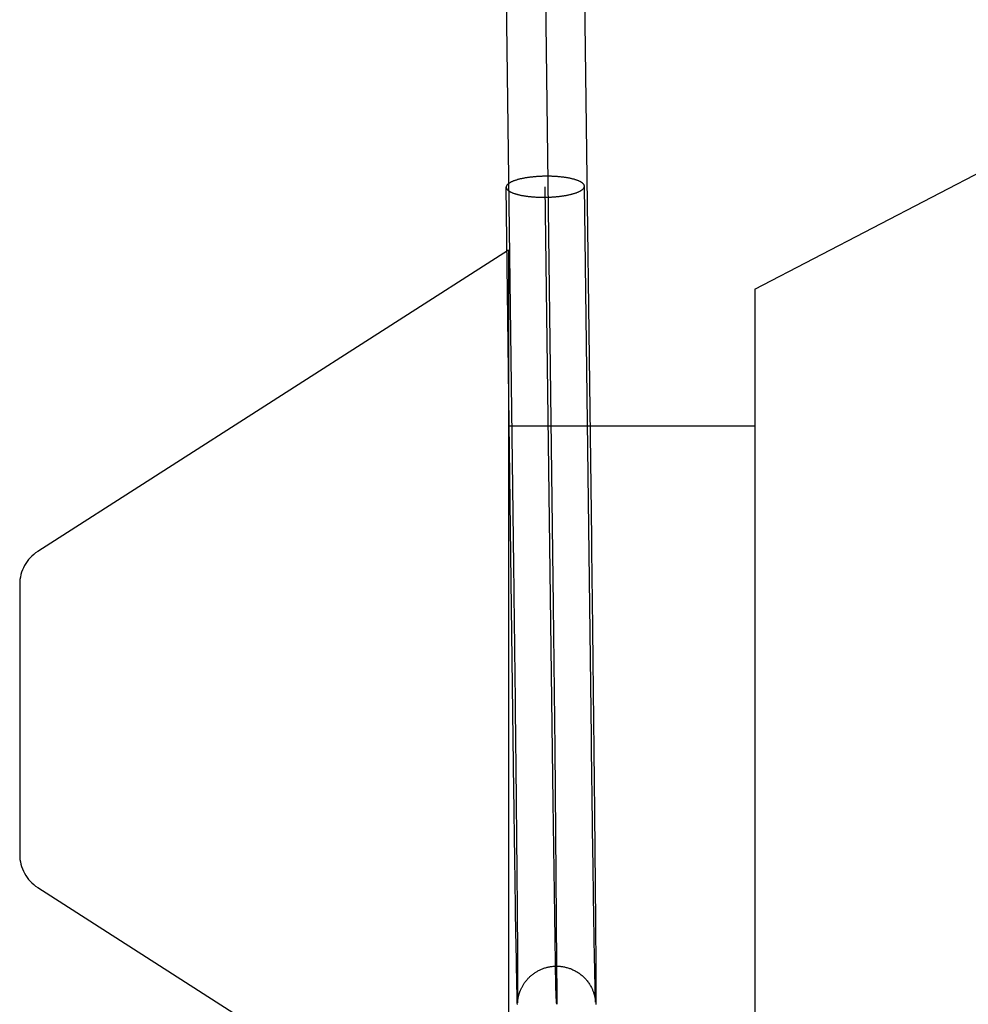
# Model space of a CAD drawing. Header units: inches. Extents: x 0 to 215, y 0 to 139.
# Tile 7 of 103: x 38.9 to 39.143, y 51.711 to 51.963. Entities that reach past the tile are written whole.
import ezdxf

# ---------------------------------------------------------------- set-up
doc = ezdxf.new("R2010")
doc.units = ezdxf.units.IN
doc.header["$LTSCALE"] = 11.804375
doc.header["$MEASUREMENT"] = 0
doc.linetypes.add('HIDDEN', pattern=[0.2, 0.1, -0.1])
doc.layers.add('DEFAULT_2', color=8, linetype='HIDDEN')

msp = doc.modelspace()

# ---------------------------------------------------------------- linework, layer by layer
at = {"layer": 'DEFAULT_2', "color": 8, "linetype": 'HIDDEN'}
for p, q in [((39.0346997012, 51.97585301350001), (39.0367576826, 51.8130850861)), ((39.08833054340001, 51.8939645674), (39.21333054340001, 51.9589645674)), ((39.0267228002, 51.7657006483), (39.0247615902, 51.92001067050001)), ((39.0367616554, 51.7628599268), (39.0347607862, 51.92013747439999)), ((39.0465460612, 51.7794240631), (39.0447599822, 51.9202642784)), ((39.0253305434, 51.9039645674), (38.9049400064, 51.8269146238)), ((39.0253305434, 51.9039645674), (39.0253305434, 51.6639645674)), ((39.08833054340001, 51.8939645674), (39.08833054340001, 51.6739645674)), ((39.08833054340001, 51.8589645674), (39.0253305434, 51.8589645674)), ((38.9003305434, 51.8184919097), (38.9003305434, 51.7494372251)), ((39.0367576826, 51.8130850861), (39.0371745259, 51.7764473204)), ((39.0371745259, 51.7764473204), (39.0374967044, 51.7440018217)), ((39.0371778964, 51.7338362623), (39.0367616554, 51.7628599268)), ((39.0469321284, 51.7505439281), (39.0469045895, 51.7525018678)), ((39.0474103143, 51.753347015), (39.0474292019, 51.7513654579)), ((39.0274377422, 51.75036677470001), (39.0274557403, 51.7484430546)), ((39.0270430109, 51.7426948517), (39.0270164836, 51.74451139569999)), ((39.0274816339, 51.745626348), (39.0274981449, 51.7437961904)), ((39.047039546, 51.7430777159), (39.047013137, 51.7448870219)), ((39.0474823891, 51.7456340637), (39.047498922, 51.7437987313)), ((39.047498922, 51.7437987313), (39.0475148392, 51.7420028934)), ((38.9049400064, 51.7410145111), (39.0253305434, 51.6639645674)), ((39.0271078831, 51.73833119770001), (39.0270821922, 51.7400455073)), ((39.0275217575, 51.741125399), (39.0275367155, 51.7393961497)), ((39.0275367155, 51.7393961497), (39.0275510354, 51.73770923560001)), ((39.0471041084, 51.73873240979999), (39.0470785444, 51.7404393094)), ((39.0475375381, 51.739385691), (39.0475518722, 51.7376935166)), ((39.0271332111, 51.736659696), (39.0271078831, 51.73833119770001)), ((39.0271581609, 51.7350320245), (39.0271332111, 51.736659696)), ((39.0275510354, 51.73770923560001), (39.027564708, 51.7360657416)), ((39.0471293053, 51.737068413), (39.0471041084, 51.73873240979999)), ((39.0471541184, 51.7354484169), (39.0471293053, 51.737068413)), ((39.0475518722, 51.7376935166), (39.0475655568, 51.7360446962)), ((39.0271827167, 51.7334492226), (39.0271581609, 51.7350320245)), ((39.027564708, 51.7360657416), (39.0275777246, 51.7344667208)), ((39.0275777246, 51.7344667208), (39.0275960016, 51.7321538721)), ((39.0471785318, 51.7338734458), (39.0471541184, 51.7354484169)), ((39.0475655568, 51.7360446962), (39.0475848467, 51.7336549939)), ((39.027218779, 51.7311612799), (39.0271827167, 51.7334492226)), ((39.0275960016, 51.7321538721), (39.0276073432, 51.73067051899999)), ((39.0374989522, 51.7155837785), (39.0371778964, 51.7338362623)), ((39.047214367, 51.7315976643), (39.0471785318, 51.7338734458)), ((39.047237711, 51.7301396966), (39.047214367, 51.7315976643)), ((39.0475848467, 51.7336549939), (39.0475968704, 51.7321189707)), ((39.0475968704, 51.7321189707), (39.0476136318, 51.7299030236)), ((39.0272538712, 51.7289797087), (39.027218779, 51.7311612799)), ((39.0276073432, 51.73067051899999), (39.0276230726, 51.72853583)), ((39.0472830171, 51.727370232), (39.047237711, 51.7301396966)), ((39.0476136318, 51.7299030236), (39.0476288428, 51.7277955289)), ((39.027287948, 51.7269074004), (39.0272538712, 51.7289797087)), ((39.0274775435, 51.71648599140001), (39.027287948, 51.7269074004)), ((39.0276230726, 51.72853583), (39.0276416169, 51.7258630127)), ((39.0473472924, 51.72359569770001), (39.0472830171, 51.727370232)), ((39.0476288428, 51.7277955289), (39.0476506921, 51.7245314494)), ((39.0276416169, 51.7258630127), (39.0276907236, 51.7160792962)), ((39.0476506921, 51.7245314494), (39.0476911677, 51.7158966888)), ((39.0475018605, 51.7155610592), (39.0473472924, 51.72359569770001)), ((39.0275493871, 51.7133056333), (39.0274775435, 51.71648599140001)), ((39.0276907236, 51.7160792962), (39.0276920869, 51.7135146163)), ((39.0475570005, 51.7132756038), (39.0475018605, 51.7155610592)), ((39.0476911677, 51.7158966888), (39.04769148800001, 51.7132313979)), ((39.0275833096, 51.7120681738), (39.0275493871, 51.7133056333)), ((39.0276030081, 51.711461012), (39.0275833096, 51.7120681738)), ((39.0276154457, 51.7111293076), (39.0276030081, 51.711461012)), ((39.0276755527, 51.711485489), (39.0276756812, 51.711488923)), ((39.0276759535, 51.7114957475), (39.0276763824, 51.71150582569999)), ((39.0276769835, 51.7115190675), (39.0276777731, 51.7115353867)), ((39.027679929, 51.7116860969), (39.0276777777, 51.7115728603)), ((39.0276787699, 51.7115547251), (39.0276814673, 51.7116022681)), ((39.02768345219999, 51.7119394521), (39.027679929, 51.7116860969)), ((39.0276814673, 51.7116022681), (39.0276851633, 51.7116599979)), ((39.0276873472, 51.7123673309), (39.02768345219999, 51.7119394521)), ((39.0276851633, 51.7116599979), (39.0276898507, 51.71172528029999)), ((39.0276920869, 51.7135146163), (39.0276873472, 51.7123673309)), ((39.0276898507, 51.71172528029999), (39.027695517, 51.71179618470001)), ((39.027695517, 51.71179618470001), (39.0277021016, 51.7118708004)), ((39.0277021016, 51.7118708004), (39.0277095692, 51.7119480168)), ((39.0277095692, 51.7119480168), (39.0277179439, 51.7120275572)), ((39.0475802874, 51.7124748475), (39.0475570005, 51.7132756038)), ((39.0475600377, 51.7122129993), (39.0475698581, 51.71213371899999)), ((39.0475698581, 51.71213371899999), (39.0475787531, 51.7120564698)), ((39.0475787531, 51.7120564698), (39.047586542, 51.7119833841)), ((39.0475928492, 51.7121024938), (39.0475802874, 51.7124748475)), ((39.047586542, 51.7119833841), (39.0475929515, 51.71191825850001)), ((39.0476012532, 51.7118849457), (39.0475928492, 51.7121024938)), ((39.0475929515, 51.71191825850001), (39.0475981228, 51.7118613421)), ((39.0476053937, 51.7117902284), (39.0476012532, 51.7118849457)), ((39.0476052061, 51.71177386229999), (39.0476063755, 51.7117577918)), ((39.0476079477, 51.7117376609), (39.0476053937, 51.7117902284)), ((39.0476073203, 51.71174426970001), (39.0476080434, 51.7117334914)), ((39.0476813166, 51.7116414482), (39.047676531, 51.71131659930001)), ((39.0476869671, 51.7122428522), (39.0476813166, 51.7116414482)), ((39.04769148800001, 51.7132313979), (39.0476869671, 51.7122428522)), ((39.047676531, 51.71131659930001), (39.0476726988, 51.7111219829))]:
    msp.add_line(p, q, dxfattribs=at)
for points in [[(39.0247005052, 51.9757262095), (39.0265476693, 51.8300650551), (39.0265622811, 51.8289067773), (39.0265768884, 51.8277448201)], [(39.0446988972, 51.9759798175), (39.0465461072, 51.8303150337), (39.0465607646, 51.82915312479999), (39.0465754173, 51.8279875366)], [(39.0347607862, 51.9228163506), (39.0345363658, 51.92281303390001), (39.0343121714, 51.9228083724), (39.0340881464, 51.9228023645), (39.03386446, 51.9227950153), (39.03364122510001, 51.9227863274), (39.0334185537, 51.9227763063), (39.0331965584, 51.9227649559), (39.0329753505, 51.922752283), (39.0327550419, 51.922738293), (39.0325357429, 51.9227229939), (39.0323175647, 51.92270639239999), (39.0321006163, 51.9226884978), (39.0318850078, 51.9226693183), (39.0316708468, 51.9226488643), (39.0314582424, 51.9226271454), (39.0312473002, 51.9226041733), (39.0310381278, 51.9225799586), (39.0308308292, 51.9225545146), (39.0306255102, 51.92252785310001), (39.0304222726, 51.9224999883), (39.0302212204, 51.9224709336), (39.0300224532, 51.9224407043), (39.0298260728, 51.92240931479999), (39.0296321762, 51.9223767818), (39.029440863, 51.9223431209), (39.0292522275, 51.9223083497), (39.0290663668, 51.922272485), (39.0288833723, 51.9222355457), (39.0287033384, 51.9221975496), (39.0285263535, 51.9221585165), (39.0283525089, 51.9221184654), (39.0281818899, 51.9220774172), (39.0280145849, 51.9220353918), (39.0278506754, 51.9219924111), (39.0276902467, 51.92194849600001), (39.027533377, 51.9219036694), (39.0273801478, 51.9218579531), (39.0272306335, 51.9218113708), (39.0270849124, 51.9217639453), (39.0269430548, 51.9217157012), (39.0268051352, 51.9216666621), (39.02667122, 51.9216168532), (39.0265413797, 51.9215662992), (39.0264156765, 51.921515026), (39.0262941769, 51.921463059), (39.0261769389, 51.9214104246), (39.0260640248, 51.9213571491), (39.025955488, 51.9213032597), (39.0258513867, 51.921248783), (39.0257517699, 51.921193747), (39.0256566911, 51.9211381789), (39.0255661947, 51.9210821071), (39.0254803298, 51.92102555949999), (39.0253991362, 51.92096856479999), (39.0253226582, 51.9209111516), (39.0252509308, 51.9208533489), (39.0251839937, 51.92079518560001), (39.025121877, 51.9207366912), (39.0250646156, 51.9206778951), (39.0250122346, 51.9206188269), (39.0249647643, 51.9205595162), (39.0249222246, 51.9204999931), (39.0248846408, 51.9204402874), (39.0248520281, 51.9203804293), (39.0248244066, 51.9203204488), (39.0248017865, 51.9202603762), (39.024784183, 51.9202002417), (39.0247716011, 51.9201400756), (39.0247640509, 51.92007990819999), (39.0247615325, 51.9200197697), (39.0247615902, 51.9200106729)], [(39.0447599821, 51.920264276), (39.0447575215, 51.9203152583), (39.0447499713, 51.920375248), (39.0447373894, 51.9204351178), (39.0447197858, 51.9204948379), (39.0446971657, 51.920554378), (39.0446695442, 51.92061370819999), (39.0446369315, 51.92067279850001), (39.0445993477, 51.92073161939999), (39.0445568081, 51.920790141), (39.0445093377, 51.9208483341), (39.0444569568, 51.9209061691), (39.0443996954, 51.9209636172), (39.0443375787, 51.9210206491), (39.0442706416, 51.9210772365), (39.0441989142, 51.9211333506), (39.0441224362, 51.9211889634), (39.0440412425, 51.92124404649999), (39.0439553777, 51.9212985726), (39.0438648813, 51.9213525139), (39.0437698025, 51.9214058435), (39.0436701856, 51.9214585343), (39.0435660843, 51.92151056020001), (39.0434575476, 51.92156189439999), (39.0433446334, 51.9216125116), (39.0432273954, 51.9216623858), (39.0431058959, 51.9217114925), (39.0429801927, 51.9217598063), (39.0428503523, 51.9218073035), (39.0427164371, 51.9218539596), (39.0425785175, 51.9218997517), (39.04243666, 51.9219446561), (39.0422909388, 51.9219886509), (39.0421414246, 51.9220317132), (39.0419881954, 51.9220738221), (39.0418313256, 51.9221149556), (39.0416708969, 51.9221550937), (39.0415069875, 51.9221942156), (39.0413396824, 51.9222323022), (39.0411690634, 51.9222693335), (39.0409952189, 51.9223052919), (39.0408182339, 51.92234015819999), (39.0406382, 51.9223739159), (39.0404552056, 51.922406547), (39.0402693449, 51.922438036), (39.0400807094, 51.9224683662), (39.0398893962, 51.92249752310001), (39.0396954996, 51.9225254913), (39.0394991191, 51.9225522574), (39.0393003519, 51.9225778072), (39.0390992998, 51.9226021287), (39.0388960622, 51.9226252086), (39.0386907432, 51.9226470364), (39.0384834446, 51.92266760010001), (39.0382742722, 51.9226868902), (39.03806333, 51.9227048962), (39.0378507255, 51.92272160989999), (39.0376365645, 51.9227370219), (39.0374209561, 51.9227511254), (39.0372040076, 51.9227639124), (39.0369858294, 51.9227753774), (39.0367665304, 51.9227855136), (39.0365462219, 51.922794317), (39.0363250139, 51.922801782), (39.0361030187, 51.9228079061), (39.0358803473, 51.92281268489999), (39.0356571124, 51.9228161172), (39.035433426, 51.9228182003), (39.035209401, 51.922818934), (39.0349852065, 51.92281831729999), (39.0347607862, 51.9228163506)], [(39.0247615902, 51.9200106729), (39.0247640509, 51.9199596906), (39.0247716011, 51.9198997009), (39.024784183, 51.919839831), (39.0248017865, 51.919780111), (39.0248244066, 51.9197205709), (39.0248520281, 51.91966124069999), (39.0248846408, 51.9196021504), (39.0249222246, 51.9195433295), (39.0249647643, 51.9194848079), (39.0250122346, 51.9194266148), (39.0250646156, 51.9193687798), (39.025121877, 51.9193113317), (39.0251839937, 51.9192542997), (39.0252509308, 51.9191977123), (39.0253226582, 51.9191415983), (39.0253991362, 51.9190859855), (39.0254803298, 51.9190309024), (39.0255661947, 51.9189763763), (39.0256566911, 51.918922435), (39.0257517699, 51.9188691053), (39.0258513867, 51.9188164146), (39.025955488, 51.9187643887), (39.0260640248, 51.9187130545), (39.0261769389, 51.91866243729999), (39.0262941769, 51.91861256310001), (39.0264156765, 51.9185634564), (39.0265413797, 51.9185151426), (39.02667122, 51.9184676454), (39.0268051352, 51.9184209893), (39.0269430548, 51.9183751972), (39.0270849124, 51.9183302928), (39.0272306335, 51.91828629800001), (39.0273801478, 51.9182432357), (39.027533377, 51.9182011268), (39.0276902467, 51.9181599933), (39.0278506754, 51.9181198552), (39.0280145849, 51.9180807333), (39.0281818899, 51.9180426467), (39.0283525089, 51.9180056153), (39.0285263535, 51.917969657), (39.0287033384, 51.91793479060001), (39.0288833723, 51.917901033), (39.0290663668, 51.91786840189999), (39.0292522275, 51.9178369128), (39.029440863, 51.9178065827), (39.0296321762, 51.9177774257), (39.0298260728, 51.9177494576), (39.0300224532, 51.9177226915), (39.0302212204, 51.9176971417), (39.0304222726, 51.9176728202), (39.0306255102, 51.9176497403), (39.0308308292, 51.9176279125), (39.0310381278, 51.9176073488), (39.0312473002, 51.9175880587), (39.0314582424, 51.91757005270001), (39.0316708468, 51.91755333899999), (39.0318850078, 51.917537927), (39.0321006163, 51.91752382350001), (39.0323175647, 51.9175110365), (39.0325357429, 51.9174995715), (39.0327550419, 51.9174894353), (39.0329753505, 51.9174806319), (39.0331965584, 51.9174731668), (39.0334185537, 51.9174670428), (39.03364122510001, 51.91746226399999), (39.03386446, 51.9174588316), (39.0340881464, 51.9174567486), (39.0343121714, 51.9174560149), (39.0345363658, 51.9174566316), (39.0347607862, 51.9174585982)], [(39.0347607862, 51.9174585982), (39.0349852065, 51.917461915), (39.035209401, 51.9174665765), (39.035433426, 51.9174725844), (39.0356571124, 51.9174799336), (39.0358803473, 51.9174886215), (39.0361030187, 51.9174986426), (39.0363250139, 51.917509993), (39.0365462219, 51.9175226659), (39.0367665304, 51.9175366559), (39.0369858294, 51.917551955), (39.0372040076, 51.91756855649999), (39.0374209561, 51.9175864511), (39.0376365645, 51.9176056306), (39.0378507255, 51.9176260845), (39.03806333, 51.9176478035), (39.0382742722, 51.9176707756), (39.0384834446, 51.9176949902), (39.0386907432, 51.9177204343), (39.0388960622, 51.9177470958), (39.0390992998, 51.9177749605), (39.0393003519, 51.9178040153), (39.0394991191, 51.9178342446), (39.0396954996, 51.9178656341), (39.0398893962, 51.9178981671), (39.0400807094, 51.917931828), (39.0402693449, 51.9179665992), (39.0404552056, 51.9180024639), (39.0406382, 51.9180394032), (39.0408182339, 51.9180773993), (39.0409952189, 51.9181164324), (39.0411690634, 51.91815648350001), (39.0413396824, 51.9181975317), (39.0415069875, 51.9182395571), (39.0416708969, 51.9182825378), (39.0418313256, 51.9183264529), (39.0419881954, 51.9183712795), (39.0421414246, 51.9184169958), (39.0422909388, 51.9184635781), (39.04243666, 51.9185110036), (39.0425785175, 51.9185592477), (39.0427164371, 51.9186082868), (39.0428503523, 51.9186580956), (39.0429801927, 51.9187086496), (39.0431058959, 51.9187599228), (39.0432273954, 51.9188118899), (39.0433446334, 51.9188645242), (39.0434575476, 51.91891779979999), (39.0435660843, 51.9189716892), (39.0436701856, 51.9190261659), (39.0437698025, 51.9190812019), (39.0438648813, 51.91913677), (39.0439553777, 51.9191928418), (39.0440412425, 51.91924938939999), (39.0441224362, 51.919306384), (39.0441989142, 51.91936379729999), (39.0442706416, 51.9194216), (39.0443375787, 51.9194797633), (39.0443996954, 51.9195382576), (39.0444569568, 51.9195970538), (39.0445093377, 51.919656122), (39.0445568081, 51.9197154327), (39.0445993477, 51.9197749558), (39.0446369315, 51.9198346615), (39.0446695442, 51.9198945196), (39.0446971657, 51.9199545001), (39.0447197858, 51.9200145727), (39.0447373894, 51.9200747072), (39.0447499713, 51.9201348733), (39.0447575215, 51.92019504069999), (39.0447600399, 51.9202551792), (39.0447599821, 51.920264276)], [(39.0265768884, 51.8277448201), (39.0266060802, 51.8254106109), (39.0266206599, 51.8242387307), (39.0266352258, 51.8230639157)], [(39.0465754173, 51.8279875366), (39.0466046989, 51.82564606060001), (39.0466193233, 51.8244705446), (39.0466339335, 51.8232920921)], [(39.0266352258, 51.8230639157), (39.026664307, 51.8207062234), (39.0266788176, 51.8195237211), (39.0266933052, 51.8183390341)], [(39.0466339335, 51.8232920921), (39.0466631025, 51.820927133), (39.0466776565, 51.8197410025), (39.04669218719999, 51.8185526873)], [(39.0266933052, 51.8183390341), (39.0267222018, 51.8159638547), (39.0267366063, 51.8147737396), (39.0267509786, 51.8135821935)], [(39.04669218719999, 51.8185526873), (39.0467211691, 51.816170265), (39.0467356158, 51.8149765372), (39.0467500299, 51.8137813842)], [(39.0267509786, 51.8135821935), (39.0267796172, 51.8111955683), (39.026793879, 51.8100008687), (39.0268080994, 51.808805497)], [(39.0467500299, 51.8137813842), (39.0467787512, 51.8113875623), (39.0467930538, 51.8101892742), (39.0468073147, 51.8089903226)], [(39.0268080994, 51.808805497), (39.0268364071, 51.80641349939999), (39.0268504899, 51.805217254), (39.0268645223, 51.8040210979), (39.026878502, 51.8028252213)], [(39.0468073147, 51.8089903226), (39.0468357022, 51.8065911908), (39.0468498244, 51.8053913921), (39.0468638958, 51.8041916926)], [(39.026878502, 51.8028252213), (39.02690629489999, 51.80043506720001), (39.0269201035, 51.7992411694), (39.0269338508, 51.7980483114)], [(39.0468638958, 51.8041916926), (39.0468918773, 51.8017933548), (39.046905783, 51.800595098), (39.0469196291, 51.7993977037), (39.0469334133, 51.798201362)], [(39.0269338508, 51.7980483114), (39.0269611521, 51.7956664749), (39.0269747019, 51.7944778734), (39.0269881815, 51.7932910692)], [(39.0469334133, 51.798201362), (39.0469607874, 51.7958125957), (39.046974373, 51.794620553), (39.0469878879, 51.7934303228)], [(39.0269881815, 51.7932910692), (39.0270149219, 51.7909236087), (39.0270281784, 51.7897433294), (39.0270413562, 51.7885656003)], [(39.0469878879, 51.7934303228), (39.04701469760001, 51.7910560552), (39.047027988, 51.78987239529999), (39.0470411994, 51.7886913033)], [(39.0270413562, 51.7885656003), (39.02706746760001, 51.7862185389), (39.027080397, 51.7850495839), (39.0270932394, 51.7838839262)], [(39.0470411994, 51.7886913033), (39.0470673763, 51.7863375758), (39.0470803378, 51.78516531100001), (39.0470932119, 51.7839963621)], [(39.0270932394, 51.7838839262), (39.0271186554, 51.78156324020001), (39.0271312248, 51.780408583), (39.0271436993, 51.7792579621)], [(39.0470932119, 51.7839963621), (39.0471186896, 51.7816691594), (39.0471312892, 51.7805112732), (39.0471437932, 51.7793574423)], [(39.0466044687, 51.7748667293), (39.0465752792, 51.7771362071), (39.0465606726, 51.778277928), (39.0465460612, 51.7794240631)], [(39.0271436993, 51.7792579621), (39.0271683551, 51.7769695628), (39.0271805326, 51.7758321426), (39.0271926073, 51.7746994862)], [(39.0471437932, 51.7793574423), (39.0471685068, 51.7770626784), (39.0471807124, 51.7759221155), (39.0471928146, 51.77478633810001)], [(39.0271926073, 51.7746994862), (39.0272164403, 51.7724491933), (39.0272281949, 51.7713319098)], [(39.046662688, 51.7703886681), (39.0466336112, 51.7726170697), (39.046619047, 51.7737393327), (39.0466044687, 51.7748667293)], [(39.0471928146, 51.77478633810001), (39.0472167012, 51.7725298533), (39.0472284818, 51.7714095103)], [(39.0272281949, 51.7713319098), (39.027251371, 51.76911395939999), (39.0272627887, 51.76801364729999), (39.0272740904, 51.7669193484)], [(39.0467205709, 51.766001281), (39.0466916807, 51.768182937), (39.046677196, 51.7692828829), (39.046662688, 51.7703886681)], [(39.0472284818, 51.7714095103), (39.0472517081, 51.7691855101), (39.0472631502, 51.7680822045), (39.0472744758, 51.76698492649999)], [(39.0272740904, 51.7669193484), (39.027296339, 51.7647494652), (39.0273072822, 51.76367422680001)], [(39.0472744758, 51.76698492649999), (39.0472967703, 51.7648091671), (39.0473077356, 51.7637310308)], [(39.0267660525, 51.7624655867), (39.0267372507, 51.7646156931), (39.0267228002, 51.7657006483)], [(39.0467636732, 51.7627769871), (39.0467349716, 51.76491992), (39.0467205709, 51.766001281)], [(39.026808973, 51.7592924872), (39.0267803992, 51.7614007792), (39.0267660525, 51.7624655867)], [(39.0273072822, 51.76367422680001), (39.0273287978, 51.7615440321), (39.0273393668, 51.7604894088), (39.0273498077, 51.7594419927)], [(39.0468064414, 51.7596146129), (39.0467779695, 51.7617157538), (39.0467636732, 51.7627769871)], [(39.0473077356, 51.7637310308), (39.0473292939, 51.7615950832), (39.0473398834, 51.7605376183), (39.0473503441, 51.7594873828)], [(39.0268515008, 51.7561858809), (39.0268231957, 51.7582493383), (39.026808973, 51.7592924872)], [(39.0273498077, 51.7594419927), (39.0273702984, 51.757369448), (39.0273803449, 51.75634465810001)], [(39.0468488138, 51.7565186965), (39.0468206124, 51.7585750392), (39.0468064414, 51.7596146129)], [(39.0473503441, 51.7594873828), (39.0473708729, 51.757409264), (39.0473809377, 51.7563817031)], [(39.0268935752, 51.7531501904), (39.0268655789, 51.755165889), (39.0268515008, 51.7561858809)], [(39.0273803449, 51.75634465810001), (39.0274000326, 51.7543188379), (39.0274096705, 51.7533181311)], [(39.0469045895, 51.7525018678), (39.0468768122, 51.75449387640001), (39.0468628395, 51.7555022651), (39.0468488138, 51.7565186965)], [(39.0473809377, 51.7563817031), (39.0474006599, 51.7543504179), (39.0474103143, 51.753347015)], [(39.0269351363, 51.7501897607), (39.0269074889, 51.75215480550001), (39.0268935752, 51.7531501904)], [(39.0274096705, 51.7533181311), (39.0274285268, 51.7513419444), (39.0274377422, 51.75036677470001)], [(39.0269761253, 51.7473087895), (39.0269488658, 51.7492203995), (39.0269351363, 51.7501897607)], [(39.0469729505, 51.7476736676), (39.0469458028, 51.749578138), (39.0469321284, 51.7505439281)], [(39.0474292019, 51.7513654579), (39.0474475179, 51.74941863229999), (39.0474564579, 51.74845863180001)], [(39.0270164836, 51.74451139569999), (39.0269896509, 51.74636684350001), (39.0269761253, 51.7473087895)], [(39.0274557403, 51.7484430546), (39.0274731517, 51.7465558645), (39.0274816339, 51.745626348)], [(39.047013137, 51.7448870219), (39.0469864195, 51.74673529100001), (39.0469729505, 51.7476736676)], [(39.0474564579, 51.74845863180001), (39.04747389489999, 51.7465661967), (39.0474823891, 51.7456340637)], [(39.0270821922, 51.7400455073), (39.0270561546, 51.74180153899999), (39.0270430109, 51.7426948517)], [(39.0274981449, 51.7437961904), (39.0275140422, 51.7420055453), (39.0275217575, 51.741125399)], [(39.0374967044, 51.7440018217), (39.0376699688, 51.7212118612), (39.0376928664, 51.714376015), (39.0376707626, 51.7111758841), (39.0376052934, 51.7115836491), (39.0374989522, 51.7155837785)], [(39.0470785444, 51.7404393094), (39.0470526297, 51.7421880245), (39.047039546, 51.7430777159)], [(39.0475148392, 51.7420028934), (39.0475301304, 51.7402476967), (39.0475375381, 51.739385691)], [(39.0277179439, 51.7120275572), (39.0277272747, 51.7121093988), (39.0277323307, 51.7121513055), (39.0277376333, 51.7121936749), (39.0277431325, 51.7122360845), (39.0277489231, 51.7122792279), (39.0277551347, 51.7123239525), (39.0277616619, 51.7123693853), (39.0277683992, 51.7124147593), (39.0277754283, 51.7124606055), (39.0277827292, 51.7125067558), (39.0277905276, 51.7125545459), (39.0277991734, 51.7126058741), (39.0278083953, 51.7126588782), (39.0278179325, 51.7127119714), (39.0278279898, 51.7127662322), (39.0278386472, 51.71282196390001), (39.0278500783, 51.71287989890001), (39.0278626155, 51.71294144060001), (39.0278759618, 51.7130048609), (39.0278895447, 51.7130673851), (39.0279043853, 51.7131335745), (39.0279218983, 51.7132090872), (39.0279408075, 51.7132877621), (39.027959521, 51.7133629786), (39.0279798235, 51.7134418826), (39.0280037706, 51.71353168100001), (39.0280297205, 51.7136253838), (39.0280556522, 51.713715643), (39.0280840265, 51.7138109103), (39.0281176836, 51.7139196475), (39.0281546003, 51.7140341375), (39.0281926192, 51.7141473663), (39.0282340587, 51.7142659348), (39.0282817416, 51.7143967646), (39.0283330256, 51.7145314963), (39.0283846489, 51.7146615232), (39.0284398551, 51.7147949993), (39.0285014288, 51.7149377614), (39.0285688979, 51.7150875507), (39.0286431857, 51.7152452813), (39.0287229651, 51.7154071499), (39.0288068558, 51.7155698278), (39.0288949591, 51.7157332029), (39.0289866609, 51.7158959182), (39.0290823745, 51.7160585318), (39.0291820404, 51.7162207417), (39.0292865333, 51.7163837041), (39.0293978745, 51.71655004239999), (39.0295129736, 51.7167147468), (39.0296276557, 51.7168721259), (39.0297458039, 51.7170277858), (39.029871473, 51.7171866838), (39.0300012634, 51.7173441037), (39.030132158, 51.7174964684), (39.0302660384, 51.7176461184), (39.0304043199, 51.71779454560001), (39.0305458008, 51.7179403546), (39.0306888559, 51.7180819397), (39.0308358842, 51.7182216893), (39.0309898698, 51.71836213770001), (39.03114810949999, 51.71850051), (39.0313092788, 51.71863557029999), (39.0314715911, 51.7187659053), (39.0316306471, 51.7188883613), (39.0317923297, 51.7190077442), (39.031962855, 51.7191283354), (39.0321381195, 51.7192468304), (39.032316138, 51.719361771), (39.0324961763, 51.7194726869), (39.0326755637, 51.7195780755), (39.0328578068, 51.7196800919), (39.0330469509, 51.71978077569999), (39.03323929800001, 51.7198779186), (39.0334315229, 51.7199698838), (39.033626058, 51.72005790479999), (39.0338251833, 51.7201428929), (39.0340262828, 51.72022362), (39.0342267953, 51.720299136), (39.034428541, 51.720370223), (39.03463257, 51.72043723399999), (39.0348387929, 51.72050008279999), (39.035047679, 51.7205588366), (39.0352586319, 51.7206132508), (39.035471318, 51.7206631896), (39.0356853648, 51.7207085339), (39.0359002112, 51.7207491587), (39.0361160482, 51.7207850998), (39.0363328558, 51.7208163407), (39.0365507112, 51.7208428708), (39.0367699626, 51.7208646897), (39.0369897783, 51.7208816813), (39.0372091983, 51.7208937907), (39.037428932, 51.7209010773), (39.0375327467, 51.7209028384)], [(39.0375327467, 51.7209028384), (39.0376495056, 51.7209035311), (39.0378705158, 51.7209011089), (39.0380917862, 51.7208937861), (39.038313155, 51.7208815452), (39.0385340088, 51.7208644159), (39.0387555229, 51.72084227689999), (39.0389795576, 51.7208148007), (39.0392033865, 51.7207822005), (39.0394241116, 51.7207449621), (39.0396442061, 51.7207027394), (39.0398654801, 51.7206550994), (39.0400869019, 51.7206021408), (39.0403089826, 51.7205436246), (39.0405289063, 51.7204802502), (39.0407427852, 51.72041333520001), (39.040954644, 51.7203418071), (39.04116801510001, 51.7202643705), (39.0413801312, 51.72018188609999), (39.0415882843, 51.7200954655), (39.0417960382, 51.7200036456), (39.0420076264, 51.7199042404), (39.0422178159, 51.7197994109), (39.042421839, 51.7196916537), (39.0426232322, 51.7195792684), (39.0428240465, 51.71946101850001), (39.0430235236, 51.7193371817), (39.0432228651, 51.7192067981), (39.0434181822, 51.71907231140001), (39.0436043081, 51.7189376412), (39.0437872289, 51.718798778), (39.0439721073, 51.718651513), (39.044154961, 51.71849862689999), (39.0443336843, 51.7183418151), (39.044508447, 51.71818096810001), (39.0446769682, 51.7180183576), (39.0448446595, 51.7178487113), (39.0450201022, 51.71766221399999), (39.0451894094, 51.7174727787), (39.0453381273, 51.7172980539), (39.0454815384, 51.7171215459), (39.0456312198, 51.7169281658), (39.0457789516, 51.71672723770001), (39.0459222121, 51.7165218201), (39.0460574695, 51.7163172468), (39.0461772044, 51.7161265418), (39.0462936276, 51.7159314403), (39.0464200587, 51.7157073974), (39.0465394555, 51.7154825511), (39.04664045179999, 51.71528079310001), (39.0467283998, 51.7150952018), (39.0468018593, 51.7149321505), (39.0468693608, 51.71477502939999), (39.0469393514, 51.7146037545), (39.047005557, 51.7144327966), (39.0470654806, 51.7142694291), (39.0471187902, 51.7141161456), (39.0471644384, 51.7139780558), (39.0472032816, 51.7138548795), (39.0472342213, 51.71375255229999), (39.0472619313, 51.7136573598), (39.0472909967, 51.7135534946), (39.0473181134, 51.7134524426), (39.0473412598, 51.7133626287), (39.0473623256, 51.7132777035), (39.0473827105, 51.7131922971), (39.0474012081, 51.71311173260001), (39.0474168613, 51.7130410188), (39.0474308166, 51.7129758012), (39.0474436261, 51.7129139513), (39.0474557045, 51.7128537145), (39.0474678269, 51.7127911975), (39.0474791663, 51.7127306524), (39.0474890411, 51.7126761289), (39.047498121, 51.71262436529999), (39.0475068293, 51.7125731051), (39.0475150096, 51.7125233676), (39.0475226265, 51.712475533), (39.0475297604, 51.7124292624), (39.0475364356, 51.7123845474), (39.0475427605, 51.7123407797), (39.0475488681, 51.71229708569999), (39.0475546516, 51.7122542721), (39.0475600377, 51.7122129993)], [(39.0276777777, 51.7115728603), (39.0276762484, 51.71150911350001), (39.027675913, 51.7114971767)], [(39.0475981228, 51.7118613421), (39.0476021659, 51.7118131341), (39.0476038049, 51.7117923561)], [(39.047608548, 51.7117256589), (39.0476088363, 51.71172099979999), (39.0476087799, 51.7117220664)]]:
    msp.add_lwpolyline(points, dxfattribs=at)
for centre, start, end in [((38.9103305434, 51.8184919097), 122.6192430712, 180), ((38.9103305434, 51.7494372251), 180, 237.3807569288)]:
    msp.add_arc(centre, 0.01, start, end, dxfattribs=at)

doc.saveas('drawing.dxf')
